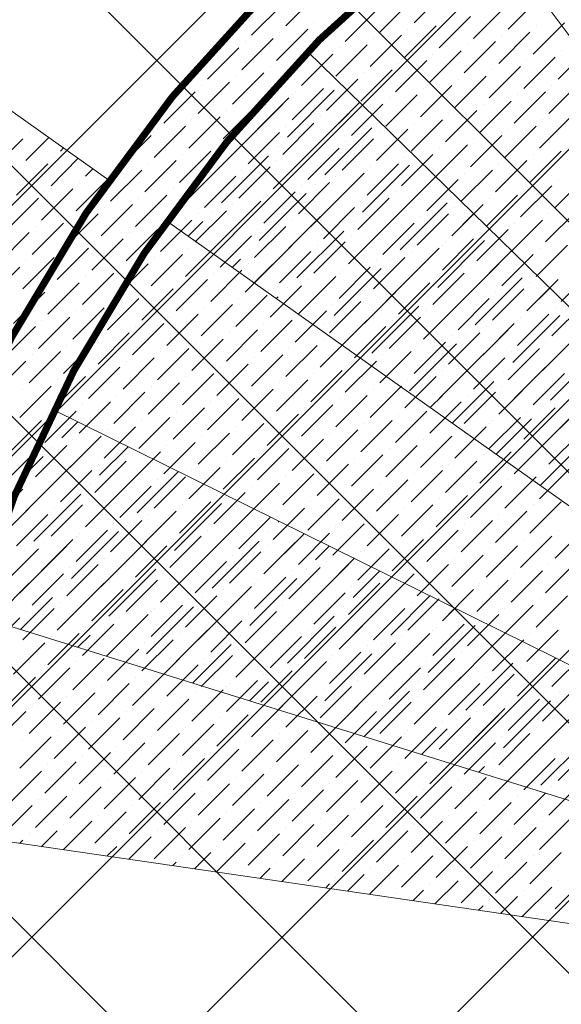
# Model space of a CAD drawing. Header units: millimetres. Extents: x 48523 to 84492, y -23473 to 14877.
# Tile 36 of 69: x 59176 to 59940, y 6976 to 8366. Entities that reach past the tile are written whole.
import ezdxf

# ---------------------------------------------------------------- set-up
doc = ezdxf.new("R2010")
doc.units = ezdxf.units.MM
doc.header["$MEASUREMENT"] = 0
doc.linetypes.add('HIDDENX2', pattern=[0.75, 0.5, -0.25])
doc.layers.get('0').update_dxf_attribs({"lineweight": 5})
for name, color, linetype, lineweight, true_color in [('M-MEP-ELLG-LIGHT', 5, 'Continuous', 15, 0x0000ff), ('RCP XREF$0$A-CEILING-01', 9, 'Continuous', 0, 0x808080), ('RCP XREF$0$A-CELING ELEMENT', 9, 'Continuous', 0, 0x808080)]:
    doc.layers.add(name, color=color, linetype=linetype, lineweight=lineweight, true_color=true_color)

# ---------------------------------------------------------------- blocks, each defined once
blk = doc.blocks.new('RCP XREF')
at = {"layer": 'RCP XREF$0$A-CEILING-01', "color": 8, "linetype": 'Continuous', "lineweight": 0, "true_color": 0x808080}
for p, q in [((11011.1, 5252.3), (2883.5, 13380)), ((11187.9, 5429.1), (3237, 13380)), ((11364.7, 5605.9), (3590.6, 13380)), ((11718.3, 5959.4), (4297.7, 13380)), ((11895, 6136.2), (4651.2, 13380)), ((4980.7, 3920), (14440.7, 13380)), ((5334.2, 3920), (14794.2, 13380)), ((5687.8, 3920), (15147.8, 13380)), ((6041.3, 3920), (14450, 12328.7)), ((6135, 3660.1), (14450, 11975.1)), ((11541.5, 5782.6), (6090.1, 11234)), ((6135, 3306.6), (11958.4, 9130))]:
    blk.add_line(p, q, dxfattribs=at)
at = {"layer": 'RCP XREF$0$A-CEILING-01', "color": 8, "lineweight": 0, "true_color": 0x808080}
for centre, radius, start, end in [((11004.6, 6932.9), 2087.3, 45.1925, 224.8075), ((11003.8, 6932.2), 1987.3, 45.2002, 224.7998)]:
    blk.add_arc(centre, radius, start, end, dxfattribs=at)
at = {"layer": 'RCP XREF$0$A-CELING ELEMENT', "color": 8, "lineweight": 0, "true_color": 0x808080}
for p, q in [((4048, 11860.3), (9301.5, 8139.7)), ((9815.7, 8525.6), (10809.7, 7191.8)), ((10772.2, 7159), (9581.8, 8320.9)), ((9382.7, 8082.2), (10740.2, 7120.8)), ((10714.4, 7078.2), (9223.3, 7815.4)), ((9107.3, 7526.9), (10695.5, 7032.1)), ((10683.8, 6983.5), (9037.8, 7223.8))]:
    blk.add_line(p, q, dxfattribs=at)
at = {"layer": 'RCP XREF$0$A-CELING ELEMENT', "color": 8, "linetype": 'Continuous', "lineweight": 0, "true_color": 0x808080, "transparency": 33554687}
for p, q in [((9551.3, 8357.1), (9595.5, 8401.3)), ((9732.5, 8361.5), (9776.7, 8405.7)), ((9865.1, 8352.7), (9909.3, 8396.9)), ((9502.7, 8343.9), (9546.9, 8388.1)), ((9683.9, 8348.3), (9728.1, 8392.5)), ((9816.5, 8339.4), (9860.7, 8383.6)), ((9456.5, 8333), (9498.3, 8374.8)), ((9635.3, 8335), (9679.5, 8379.2)), ((9767.9, 8326.2), (9812.1, 8370.4)), ((9538.1, 8308.5), (9582.3, 8352.7)), ((9586.7, 8321.8), (9630.9, 8366)), ((9591.1, 8361.5), (9591.1, 8361.5)), ((9719.3, 8312.9), (9763.5, 8357.1)), ((9723.7, 8352.7), (9723.7, 8352.7)), ((9900.5, 8317.4), (9944.6, 8361.5)), ((9904.9, 8357.1), (9904.9, 8357.1)), ((9489.4, 8295.3), (9533.6, 8339.4)), ((9542.5, 8348.3), (9542.5, 8348.3)), ((9670.6, 8299.7), (9714.8, 8343.9)), ((9675.1, 8339.4), (9675.1, 8339.4)), ((9851.8, 8304.1), (9896, 8348.3)), ((9856.3, 8343.9), (9856.3, 8343.9)), ((9440.8, 8282), (9485, 8326.2)), ((9493.9, 8335), (9493.9, 8335)), ((9622, 8286.4), (9666.2, 8330.6)), ((9626.4, 8326.2), (9626.4, 8326.2)), ((9803.2, 8290.8), (9847.4, 8335)), ((9807.6, 8330.6), (9807.6, 8330.6)), ((9935.8, 8282), (9980, 8326.2)), ((9573.4, 8273.2), (9617.6, 8317.4)), ((9577.8, 8312.9), (9577.8, 8312.9)), ((9754.6, 8277.6), (9798.8, 8321.8)), ((9759, 8317.4), (9759, 8317.4)), ((9887.2, 8268.7), (9931.4, 8312.9)), ((9940.2, 8321.8), (9940.2, 8321.8)), ((9527.9, 8263), (9569, 8304.1)), ((9529.2, 8299.7), (9529.2, 8299.7)), ((9573.4, 8273.2), (9601.7, 8301.5)), ((9706, 8264.3), (9750.2, 8308.5)), ((9710.4, 8304.1), (9710.4, 8304.1)), ((9838.6, 8255.5), (9882.8, 8299.7)), ((9891.6, 8308.5), (9891.6, 8308.5)), ((9476.2, 8246.6), (9520.4, 8290.8)), ((9480.6, 8286.4), (9480.6, 8286.4)), ((9657.4, 8251.1), (9701.6, 8295.3)), ((9661.8, 8290.8), (9661.8, 8290.8)), ((9790, 8242.2), (9834.2, 8286.4)), ((9843, 8295.3), (9843, 8295.3)), ((9427.6, 8233.4), (9471.8, 8277.6)), ((9432, 8273.2), (9432, 8273.2)), ((9608.8, 8237.8), (9653, 8282)), ((9613.2, 8277.6), (9613.2, 8277.6)), ((9741.4, 8229), (9785.5, 8273.2)), ((9794.4, 8282), (9794.4, 8282)), ((9922.6, 8233.4), (9966.7, 8277.6)), ((9927, 8273.2), (9927, 8273.2)), ((9379, 8220.1), (9423.2, 8264.3)), ((9511.5, 8211.3), (9555.7, 8255.5)), ((9524.8, 8259.9), (9527.9, 8263)), ((9553.5, 8200.2), (9619.8, 8266.5)), ((9560.2, 8224.5), (9604.4, 8268.7)), ((9560.2, 8259.9), (9560.2, 8259.9)), ((9564.6, 8264.3), (9564.6, 8264.3)), ((9692.7, 8215.7), (9736.9, 8259.9)), ((9697.2, 8255.5), (9697.2, 8255.5)), ((9745.8, 8268.7), (9745.8, 8268.7)), ((9873.9, 8220.1), (9918.1, 8264.3)), ((9878.4, 8259.9), (9878.4, 8259.9)), ((9462.9, 8198), (9507.1, 8242.2)), ((9480.6, 8180.3), (9546.9, 8246.6)), ((9516, 8251.1), (9516, 8251.1)), ((9626.4, 8220.1), (9655.4, 8249.1)), ((9644.1, 8202.4), (9688.3, 8246.6)), ((9648.5, 8242.2), (9648.5, 8242.2)), ((9825.3, 8206.9), (9869.5, 8251.1)), ((9829.7, 8246.6), (9829.7, 8246.6)), ((9414.3, 8184.8), (9458.5, 8229)), ((9467.4, 8237.8), (9467.4, 8237.8)), ((9595.5, 8189.2), (9639.7, 8233.4)), ((9599.9, 8229), (9599.9, 8229)), ((9776.7, 8193.6), (9820.9, 8237.8)), ((9781.1, 8233.4), (9781.1, 8233.4)), ((9909.3, 8184.8), (9953.5, 8229)), ((9365.7, 8171.5), (9409.9, 8215.7)), ((9418.7, 8224.5), (9418.7, 8224.5)), ((9546.9, 8175.9), (9591.1, 8220.1)), ((9551.3, 8215.7), (9551.3, 8215.7)), ((9606.6, 8147.2), (9672.9, 8213.5)), ((9728.1, 8180.3), (9772.3, 8224.5)), ((9732.5, 8220.1), (9732.5, 8220.1)), ((9860.7, 8171.5), (9904.9, 8215.7)), ((9913.7, 8224.5), (9913.7, 8224.5)), ((9184.5, 8167.1), (9217, 8199.6)), ((9188.9, 8206.9), (9188.9, 8206.9)), ((9317.1, 8158.3), (9361.3, 8202.4)), ((9370.1, 8211.3), (9370.1, 8211.3)), ((9498.3, 8162.7), (9542.5, 8206.9)), ((9502.7, 8202.4), (9502.7, 8202.4)), ((9613.2, 8206.9), (9613.2, 8206.9)), ((9679.5, 8167.1), (9723.7, 8211.3)), ((9683.9, 8206.9), (9683.9, 8206.9)), ((9812.1, 8158.3), (9856.3, 8202.4)), ((9865.1, 8211.3), (9865.1, 8211.3)), ((9135.9, 8153.8), (9180.1, 8198)), ((9449.7, 8149.4), (9493.9, 8193.6)), ((9454.1, 8189.2), (9454.1, 8189.2)), ((9533.6, 8127.3), (9599.9, 8193.6)), ((9540.3, 8187), (9540.3, 8187)), ((9630.9, 8153.8), (9675.1, 8198)), ((9635.3, 8193.6), (9635.3, 8193.6)), ((9679.5, 8167.1), (9709.1, 8196.7)), ((9763.5, 8145), (9807.6, 8189.2)), ((9816.5, 8198), (9816.5, 8198)), ((9233.1, 8180.3), (9237.7, 8184.9)), ((9401.1, 8136.2), (9445.3, 8180.3)), ((9405.5, 8175.9), (9405.5, 8175.9)), ((9460.7, 8107.4), (9527, 8173.7)), ((9582.3, 8140.6), (9626.4, 8184.8)), ((9586.7, 8180.3), (9586.7, 8180.3)), ((9714.8, 8131.7), (9759, 8175.9)), ((9767.9, 8184.8), (9767.9, 8184.8)), ((9896, 8136.2), (9940.2, 8180.3)), ((9900.5, 8175.9), (9900.5, 8175.9)), ((9171.2, 8118.5), (9215.4, 8162.7)), ((9175.7, 8158.3), (9175.7, 8158.3)), ((9219.9, 8131.7), (9258.4, 8170.3)), ((9224.3, 8171.5), (9224.3, 8171.5)), ((9352.4, 8122.9), (9396.6, 8167.1)), ((9356.9, 8162.7), (9356.9, 8162.7)), ((9467.4, 8167.1), (9467.4, 8167.1)), ((9485, 8114.1), (9529.2, 8158.3)), ((9533.6, 8127.3), (9577.8, 8171.5)), ((9538.1, 8167.1), (9538.1, 8167.1)), ((9659.6, 8094.2), (9725.9, 8160.5)), ((9666.2, 8118.5), (9710.4, 8162.7)), ((9670.6, 8158.3), (9670.6, 8158.3)), ((9719.3, 8171.5), (9719.3, 8171.5)), ((9847.4, 8122.9), (9891.6, 8167.1)), ((9851.8, 8162.7), (9851.8, 8162.7)), ((9268.5, 8145), (9279.1, 8155.6)), ((9303.8, 8109.6), (9348, 8153.8)), ((9387.8, 8087.5), (9454.1, 8153.8)), ((9436.4, 8100.8), (9480.6, 8145)), ((9489.4, 8153.8), (9489.4, 8153.8)), ((9617.6, 8105.2), (9661.8, 8149.4)), ((9622, 8145), (9622, 8145)), ((9666.2, 8153.8), (9666.2, 8153.8)), ((9732.5, 8114.1), (9762.7, 8144.3)), ((9798.8, 8109.6), (9843, 8153.8)), ((9803.2, 8149.4), (9803.2, 8149.4)), ((9931.4, 8100.8), (9975.6, 8145)), ((9255.2, 8096.4), (9299.4, 8140.6)), ((9259.6, 8136.2), (9259.6, 8136.2)), ((9387.8, 8087.5), (9432, 8131.7)), ((9440.8, 8140.6), (9440.8, 8140.6)), ((9569, 8092), (9613.2, 8136.2)), ((9573.4, 8131.7), (9573.4, 8131.7)), ((9586.7, 8074.3), (9653, 8140.6)), ((9593.3, 8133.9), (9593.3, 8133.9)), ((9750.2, 8096.4), (9794.4, 8140.6)), ((9754.6, 8136.2), (9754.6, 8136.2)), ((9882.8, 8087.5), (9927, 8131.7)), ((9935.8, 8140.6), (9935.8, 8140.6)), ((9206.6, 8083.1), (9250.8, 8127.3)), ((9211, 8122.9), (9211, 8122.9)), ((9339.2, 8074.3), (9383.4, 8118.5)), ((9392.2, 8127.3), (9392.2, 8127.3)), ((9513.8, 8054.4), (9580, 8120.7)), ((9520.4, 8078.7), (9564.6, 8122.9)), ((9524.8, 8118.5), (9524.8, 8118.5)), ((9701.6, 8083.1), (9745.8, 8127.3)), ((9706, 8122.9), (9706, 8122.9)), ((9834.2, 8074.3), (9878.4, 8118.5)), ((9887.2, 8127.3), (9887.2, 8127.3)), ((9158, 8069.9), (9202.2, 8114.1)), ((9290.6, 8061), (9334.8, 8105.2)), ((9343.6, 8114.1), (9343.6, 8114.1)), ((9471.8, 8065.4), (9516, 8109.6)), ((9476.2, 8105.2), (9476.2, 8105.2)), ((9520.4, 8114.1), (9520.4, 8114.1)), ((9653, 8069.9), (9697.2, 8114.1)), ((9657.4, 8109.6), (9657.4, 8109.6)), ((9712.6, 8041.1), (9778.9, 8107.4)), ((9785.5, 8061), (9829.7, 8105.2)), ((9838.6, 8114.1), (9838.6, 8114.1)), ((9242, 8047.8), (9286.2, 8092)), ((9295, 8100.8), (9295, 8100.8)), ((9423.2, 8052.2), (9467.4, 8096.4)), ((9427.6, 8092), (9427.6, 8092)), ((9444.7, 8038.3), (9507.1, 8100.8)), ((9447.5, 8094.2), (9447.5, 8094.2)), ((9604.4, 8056.6), (9648.5, 8100.8)), ((9608.8, 8096.4), (9608.8, 8096.4)), ((9719.3, 8100.8), (9719.3, 8100.8)), ((9736.9, 8047.8), (9781.1, 8092)), ((9785.5, 8061), (9816.4, 8091.9)), ((9790, 8100.8), (9790, 8100.8)), ((9918.1, 8052.2), (9962.3, 8096.4)), ((9922.6, 8092), (9922.6, 8092)), ((9193.3, 8034.5), (9237.5, 8078.7)), ((9197.8, 8074.3), (9197.8, 8074.3)), ((9246.4, 8087.5), (9246.4, 8087.5)), ((9374.5, 8038.9), (9418.7, 8083.1)), ((9379, 8078.7), (9379, 8078.7)), ((9413.6, 8060.3), (9434.2, 8080.9)), ((9507.1, 8030.1), (9551.3, 8074.3)), ((9555.7, 8043.3), (9599.9, 8087.5)), ((9560.2, 8083.1), (9560.2, 8083.1)), ((9639.7, 8021.2), (9706, 8087.5)), ((9646.3, 8080.9), (9646.3, 8080.9)), ((9688.3, 8034.5), (9732.5, 8078.7)), ((9692.7, 8074.3), (9692.7, 8074.3)), ((9741.4, 8087.5), (9741.4, 8087.5)), ((9869.5, 8038.9), (9913.7, 8083.1)), ((9873.9, 8078.7), (9873.9, 8078.7)), ((9144.7, 8021.2), (9188.9, 8065.4)), ((9325.9, 8025.7), (9370.1, 8069.9)), ((9330.3, 8065.4), (9330.3, 8065.4)), ((9458.5, 8016.8), (9502.7, 8061)), ((9511.5, 8069.9), (9511.5, 8069.9)), ((9566.8, 8001.4), (9633.1, 8067.7)), ((9573.4, 8061), (9573.4, 8061)), ((9639.7, 8021.2), (9683.9, 8065.4)), ((9644.1, 8061), (9644.1, 8061)), ((9820.9, 8025.7), (9865.1, 8069.9)), ((9825.3, 8065.4), (9825.3, 8065.4)), ((9277.3, 8012.4), (9321.5, 8056.6)), ((9281.7, 8052.2), (9281.7, 8052.2)), ((9409.9, 8003.6), (9454.1, 8047.8)), ((9462.9, 8056.6), (9462.9, 8056.6)), ((9506.8, 7994.4), (9560.2, 8047.8)), ((9591.1, 8008), (9635.3, 8052.2)), ((9595.5, 8047.8), (9595.5, 8047.8)), ((9765.7, 7988.1), (9832, 8054.4)), ((9772.3, 8012.4), (9816.5, 8056.6)), ((9772.3, 8047.8), (9772.3, 8047.8)), ((9776.7, 8052.2), (9776.7, 8052.2)), ((9904.9, 8003.6), (9949.1, 8047.8)), ((9228.7, 7999.2), (9272.9, 8043.3)), ((9233.1, 8038.9), (9233.1, 8038.9)), ((9361.3, 7990.3), (9405.5, 8034.5)), ((9414.3, 8043.3), (9414.3, 8043.3)), ((9500.5, 8041.1), (9500.5, 8041.1)), ((9542.5, 7994.7), (9586.7, 8038.9)), ((9546.9, 8034.5), (9546.9, 8034.5)), ((9692.7, 7968.2), (9759, 8034.5)), ((9723.7, 7999.2), (9767.9, 8043.3)), ((9728.1, 8038.9), (9728.1, 8038.9)), ((9838.6, 8008), (9870.1, 8039.5)), ((9856.3, 7990.3), (9900.5, 8034.5)), ((9909.3, 8043.3), (9909.3, 8043.3)), ((9180.1, 7985.9), (9224.3, 8030.1)), ((9184.5, 8025.7), (9184.5, 8025.7)), ((9314.5, 7978.9), (9356.9, 8021.2)), ((9365.7, 8030.1), (9365.7, 8030.1)), ((9475.7, 8016.4), (9487.2, 8027.9)), ((9493.9, 7981.5), (9538.1, 8025.7)), ((9498.3, 8021.2), (9498.3, 8021.2)), ((9675.1, 7985.9), (9719.3, 8030.1)), ((9679.5, 8025.7), (9679.5, 8025.7)), ((9699.4, 8027.9), (9699.4, 8027.9)), ((9807.6, 7977.1), (9851.8, 8021.2)), ((9860.7, 8030.1), (9860.7, 8030.1)), ((9131.5, 7972.6), (9175.7, 8016.8)), ((9264.1, 7963.8), (9308.3, 8008)), ((9317.1, 8016.8), (9317.1, 8016.8)), ((9445.3, 7968.2), (9489.4, 8012.4)), ((9449.7, 8008), (9449.7, 8008)), ((9619.8, 7948.3), (9686.1, 8014.6)), ((9626.4, 7972.6), (9670.6, 8016.8)), ((9626.4, 8008), (9626.4, 8008)), ((9630.9, 8012.4), (9630.9, 8012.4)), ((9759, 7963.8), (9803.2, 8008)), ((9812.1, 8016.8), (9812.1, 8016.8)), ((9940.2, 7968.2), (9984.4, 8012.4)), ((9215.4, 7950.5), (9259.6, 7994.7)), ((9268.5, 8003.6), (9268.5, 8003.6)), ((9396.6, 7955), (9440.8, 7999.2)), ((9401.1, 7994.7), (9401.1, 7994.7)), ((9568.9, 7950.4), (9613.2, 7994.7)), ((9577.8, 7959.4), (9622, 8003.6)), ((9582.3, 7999.2), (9582.3, 7999.2)), ((9710.4, 7950.5), (9754.6, 7994.7)), ((9763.5, 8003.6), (9763.5, 8003.6)), ((9818.7, 7935.1), (9885, 8001.4)), ((9825.3, 7994.7), (9825.3, 7994.7)), ((9891.6, 7955), (9935.8, 7999.2)), ((9896, 7994.7), (9896, 7994.7)), ((9184.7, 7955.2), (9211, 7981.5)), ((9219.9, 7990.3), (9219.9, 7990.3)), ((9312.7, 7977.1), (9314.5, 7978.9)), ((9348, 7941.7), (9392.2, 7985.9)), ((9352.4, 7981.5), (9352.4, 7981.5)), ((9480.6, 7932.9), (9524.8, 7977.1)), ((9529.2, 7946.1), (9573.4, 7990.3)), ((9533.6, 7985.9), (9533.6, 7985.9)), ((9553.5, 7988.1), (9553.5, 7988.1)), ((9661.8, 7937.3), (9706, 7981.5)), ((9666.2, 7977.1), (9666.2, 7977.1)), ((9714.8, 7990.3), (9714.8, 7990.3)), ((9745.8, 7915.2), (9812.1, 7981.5)), ((9843, 7941.7), (9887.2, 7985.9)), ((9847.4, 7981.5), (9847.4, 7981.5)), ((9891.6, 7955), (9923.8, 7987.1)), ((9299.4, 7928.4), (9343.6, 7972.6)), ((9303.8, 7968.2), (9303.8, 7968.2)), ((9432, 7919.6), (9476.2, 7963.8)), ((9485, 7972.6), (9485, 7972.6)), ((9537.8, 7972.4), (9540.3, 7974.8)), ((9613.2, 7924), (9657.4, 7968.2)), ((9617.6, 7963.8), (9617.6, 7963.8)), ((9752.4, 7974.8), (9752.4, 7974.8)), ((9794.4, 7928.4), (9838.6, 7972.6)), ((9798.8, 7968.2), (9798.8, 7968.2)), ((9927, 7919.6), (9971.2, 7963.8)), ((9166.8, 7937.3), (9184.7, 7955.2)), ((9250.8, 7915.2), (9295, 7959.4)), ((9255.2, 7955), (9255.2, 7955)), ((9383.4, 7906.3), (9427.6, 7950.5)), ((9436.4, 7959.4), (9436.4, 7959.4)), ((9564.6, 7910.8), (9608.8, 7955)), ((9569, 7950.5), (9569, 7950.5)), ((9672.9, 7895.3), (9739.1, 7961.6)), ((9679.5, 7955), (9679.5, 7955)), ((9745.8, 7915.2), (9790, 7959.4)), ((9750.2, 7955), (9750.2, 7955)), ((9878.4, 7906.3), (9922.6, 7950.5)), ((9931.4, 7959.4), (9931.4, 7959.4)), ((9202.2, 7901.9), (9246.4, 7946.1)), ((9206.6, 7941.7), (9206.6, 7941.7)), ((9334.8, 7893.1), (9379, 7937.3)), ((9387.8, 7946.1), (9387.8, 7946.1)), ((9516, 7897.5), (9560.2, 7941.7)), ((9520.4, 7937.3), (9520.4, 7937.3)), ((9630.9, 7906.4), (9666.2, 7941.7)), ((9697.2, 7901.9), (9741.4, 7946.1)), ((9701.6, 7941.7), (9701.6, 7941.7)), ((9829.7, 7893.1), (9873.9, 7937.3)), ((9871.7, 7882), (9938, 7948.3)), ((9878.4, 7941.7), (9878.4, 7941.7)), ((9882.8, 7946.1), (9882.8, 7946.1)), ((9153.6, 7888.7), (9197.8, 7932.9)), ((9286.2, 7879.8), (9330.3, 7924)), ((9339.2, 7932.9), (9339.2, 7932.9)), ((9467.4, 7884.2), (9511.5, 7928.4)), ((9471.8, 7924), (9471.8, 7924)), ((9606.6, 7935.1), (9606.6, 7935.1)), ((9648.5, 7888.7), (9692.7, 7932.9)), ((9653, 7928.4), (9653, 7928.4)), ((9781.1, 7879.8), (9825.3, 7924)), ((9798.8, 7862.2), (9865.1, 7928.4)), ((9805.4, 7921.8), (9805.4, 7921.8)), ((9834.2, 7932.9), (9834.2, 7932.9)), ((9264.5, 7893.5), (9281.7, 7910.8)), ((9290.6, 7919.6), (9290.6, 7919.6)), ((9418.7, 7871), (9462.9, 7915.2)), ((9423.2, 7910.8), (9423.2, 7910.8)), ((9599.9, 7875.4), (9644.1, 7919.6)), ((9604.4, 7915.2), (9604.4, 7915.2)), ((9725.9, 7842.3), (9792.2, 7908.6)), ((9732.5, 7866.6), (9776.7, 7910.8)), ((9785.5, 7919.6), (9785.5, 7919.6)), ((9913.7, 7871), (9957.9, 7915.2)), ((9918.1, 7910.8), (9918.1, 7910.8)), ((9188.9, 7853.3), (9233.1, 7897.5)), ((9242, 7906.3), (9242, 7906.3)), ((9370.1, 7857.7), (9414.3, 7901.9)), ((9374.5, 7897.5), (9374.5, 7897.5)), ((9551.3, 7862.2), (9595.5, 7906.3)), ((9555.7, 7901.9), (9555.7, 7901.9)), ((9683.9, 7853.3), (9728.1, 7897.5)), ((9732.5, 7901.9), (9732.5, 7901.9)), ((9736.9, 7906.3), (9736.9, 7906.3)), ((9865.1, 7857.7), (9909.3, 7901.9)), ((9869.5, 7897.5), (9869.5, 7897.5)), ((9924.8, 7829), (9991.1, 7895.3)), ((9140.3, 7840.1), (9184.5, 7884.2)), ((9193.3, 7893.1), (9193.3, 7893.1)), ((9237.5, 7866.6), (9264.5, 7893.5)), ((9321.5, 7844.5), (9365.7, 7888.7)), ((9325.9, 7884.2), (9325.9, 7884.2)), ((9454.1, 7835.6), (9498.3, 7879.8)), ((9502.7, 7848.9), (9546.9, 7893.1)), ((9507.1, 7888.7), (9507.1, 7888.7)), ((9635.3, 7840.1), (9679.5, 7884.2)), ((9639.7, 7879.8), (9639.7, 7879.8)), ((9688.3, 7893.1), (9688.3, 7893.1)), ((9693, 7862.4), (9719.3, 7888.7)), ((9816.5, 7844.5), (9860.7, 7888.7)), ((9820.9, 7884.2), (9820.9, 7884.2)), ((9931.4, 7888.7), (9931.4, 7888.7)), ((9272.9, 7831.2), (9317.1, 7875.4)), ((9277.3, 7871), (9277.3, 7871)), ((9405.5, 7822.4), (9449.7, 7866.6)), ((9458.5, 7875.4), (9458.5, 7875.4)), ((9586.7, 7826.8), (9630.9, 7871)), ((9591.1, 7866.6), (9591.1, 7866.6)), ((9767.9, 7831.2), (9812.1, 7875.4)), ((9772.3, 7871), (9772.3, 7871)), ((9851.8, 7809.1), (9918.1, 7875.4)), ((9858.5, 7868.8), (9858.5, 7868.8)), ((9900.5, 7822.4), (9944.6, 7866.6)), ((9225.4, 7819), (9268.5, 7862.2)), ((9228.7, 7857.7), (9228.7, 7857.7)), ((9356.9, 7809.1), (9401.1, 7853.3)), ((9409.9, 7862.2), (9409.9, 7862.2)), ((9538.1, 7813.5), (9582.3, 7857.7)), ((9542.5, 7853.3), (9542.5, 7853.3)), ((9719.3, 7818), (9763.5, 7862.2)), ((9723.7, 7857.7), (9723.7, 7857.7)), ((9786.2, 7796.5), (9845.2, 7855.5)), ((9851.8, 7809.1), (9896, 7853.3)), ((9904.9, 7862.2), (9904.9, 7862.2)), ((9175.7, 7804.7), (9219.9, 7848.9)), ((9180.1, 7844.5), (9180.1, 7844.5)), ((9308.3, 7795.9), (9352.4, 7840.1)), ((9361.3, 7848.9), (9361.3, 7848.9)), ((9489.4, 7800.3), (9533.6, 7844.5)), ((9493.9, 7840.1), (9493.9, 7840.1)), ((9670.6, 7804.7), (9714.8, 7848.9)), ((9675.1, 7844.5), (9675.1, 7844.5)), ((9785.5, 7848.9), (9785.5, 7848.9)), ((9803.2, 7795.9), (9847.4, 7840.1)), ((9856.3, 7848.9), (9856.3, 7848.9)), ((9259.6, 7782.6), (9303.8, 7826.8)), ((9312.7, 7835.6), (9312.7, 7835.6)), ((9440.8, 7787), (9485, 7831.2)), ((9445.3, 7826.8), (9445.3, 7826.8)), ((9622, 7791.4), (9666.2, 7835.6)), ((9626.4, 7831.2), (9626.4, 7831.2)), ((9754.6, 7782.6), (9798.8, 7826.8)), ((9755.1, 7818.5), (9772.3, 7835.6)), ((9807.6, 7835.6), (9807.6, 7835.6)), ((9935.8, 7787), (9980, 7831.2)), ((9211, 7769.3), (9255.2, 7813.5)), ((9224.3, 7818), (9225.4, 7819)), ((9264.1, 7822.4), (9264.1, 7822.4)), ((9392.2, 7773.8), (9436.4, 7818)), ((9396.6, 7813.5), (9396.6, 7813.5)), ((9573.4, 7778.2), (9617.6, 7822.4)), ((9577.8, 7818), (9577.8, 7818)), ((9706, 7769.3), (9750.2, 7813.5)), ((9759, 7822.4), (9759, 7822.4)), ((9887.2, 7773.8), (9931.4, 7818)), ((9891.6, 7813.5), (9891.6, 7813.5)), ((9904.9, 7756.1), (9971.2, 7822.4)), ((9911.5, 7815.7), (9911.5, 7815.7)), ((9162.4, 7756.1), (9206.6, 7800.3)), ((9215.4, 7809.1), (9215.4, 7809.1)), ((9235.3, 7776), (9257.7, 7798.4)), ((9343.6, 7760.5), (9387.8, 7804.7)), ((9348, 7800.3), (9348, 7800.3)), ((9524.8, 7764.9), (9569, 7809.1)), ((9529.2, 7804.7), (9529.2, 7804.7)), ((9657.4, 7756.1), (9701.6, 7800.3)), ((9710.4, 7809.1), (9710.4, 7809.1)), ((9838.6, 7760.5), (9882.8, 7804.7)), ((9843, 7800.3), (9843, 7800.3)), ((9848.3, 7752.5), (9898.2, 7802.5)), ((9295, 7747.2), (9339.2, 7791.4)), ((9299.4, 7787), (9299.4, 7787)), ((9427.6, 7738.4), (9471.8, 7782.6)), ((9476.2, 7751.7), (9520.4, 7795.9)), ((9480.6, 7791.4), (9480.6, 7791.4)), ((9608.8, 7742.8), (9653, 7787)), ((9613.2, 7782.6), (9613.2, 7782.6)), ((9661.8, 7795.9), (9661.8, 7795.9)), ((9790, 7747.2), (9834.2, 7791.4)), ((9794.4, 7787), (9794.4, 7787)), ((9817.2, 7774.5), (9825.3, 7782.6)), ((9838.6, 7795.9), (9838.6, 7795.9)), ((9922.6, 7738.4), (9966.7, 7782.6)), ((9215.4, 7703.1), (9281.7, 7769.3)), ((9246.4, 7734), (9290.6, 7778.2)), ((9250.8, 7773.8), (9250.8, 7773.8)), ((9379, 7725.1), (9423.2, 7769.3)), ((9432, 7778.2), (9432, 7778.2)), ((9560.2, 7729.6), (9604.4, 7773.8)), ((9564.6, 7769.3), (9564.6, 7769.3)), ((9741.4, 7734), (9785.5, 7778.2)), ((9745.8, 7773.8), (9745.8, 7773.8)), ((9873.9, 7725.1), (9918.1, 7769.3)), ((9927, 7778.2), (9927, 7778.2)), ((9197.8, 7720.7), (9242, 7764.9)), ((9202.2, 7760.5), (9202.2, 7760.5)), ((9222.1, 7762.7), (9222.1, 7762.7)), ((9288.4, 7722.9), (9328.7, 7763.3)), ((9330.3, 7711.9), (9374.5, 7756.1)), ((9383.4, 7764.9), (9383.4, 7764.9)), ((9511.5, 7716.3), (9555.7, 7760.5)), ((9516, 7756.1), (9516, 7756.1)), ((9692.7, 7720.7), (9736.9, 7764.9)), ((9697.2, 7760.5), (9697.2, 7760.5)), ((9825.3, 7711.9), (9869.5, 7756.1)), ((9878.4, 7764.9), (9878.4, 7764.9)), ((9149.2, 7707.5), (9193.3, 7751.6)), ((9179.3, 7720), (9208.8, 7749.5)), ((9193.3, 7751.6), (9193.3, 7751.7)), ((9281.7, 7698.6), (9325.9, 7742.8)), ((9334.8, 7751.7), (9334.8, 7751.7)), ((9361.3, 7742.8), (9364.2, 7745.7)), ((9462.9, 7703.1), (9507.1, 7747.2)), ((9467.4, 7742.8), (9467.4, 7742.8)), ((9644.1, 7707.5), (9688.3, 7751.7)), ((9648.5, 7747.2), (9648.5, 7747.2)), ((9776.7, 7698.6), (9820.9, 7742.8)), ((9829.7, 7751.7), (9829.7, 7751.7)), ((9891.6, 7742.8), (9891.6, 7742.8)), ((9910.4, 7708.5), (9951.3, 7749.5)), ((9233.1, 7685.4), (9277.3, 7729.6)), ((9286.2, 7738.4), (9286.2, 7738.4)), ((9341.4, 7669.9), (9399.7, 7728.2)), ((9348, 7729.6), (9348, 7729.6)), ((9414.3, 7689.8), (9458.5, 7734)), ((9418.7, 7729.6), (9418.7, 7729.6)), ((9595.5, 7694.2), (9639.7, 7738.4)), ((9599.9, 7734), (9599.9, 7734)), ((9728.1, 7685.4), (9772.3, 7729.6)), ((9781.1, 7738.4), (9781.1, 7738.4)), ((9909.3, 7689.8), (9953.5, 7734)), ((9913.7, 7729.6), (9913.7, 7729.6)), ((9184.5, 7672.1), (9228.7, 7716.3)), ((9237.5, 7725.1), (9237.5, 7725.1)), ((9268.5, 7650), (9334.8, 7716.3)), ((9365.7, 7676.5), (9409.9, 7720.7)), ((9370.1, 7716.3), (9370.1, 7716.3)), ((9546.9, 7681), (9591.1, 7725.1)), ((9551.3, 7720.7), (9551.3, 7720.7)), ((9679.5, 7672.1), (9723.7, 7716.3)), ((9732.5, 7725.1), (9732.5, 7725.1)), ((9860.7, 7676.5), (9904.9, 7720.7)), ((9865.1, 7716.3), (9865.1, 7716.3)), ((9166.4, 7689.4), (9180.1, 7703.1)), ((9188.9, 7711.9), (9188.9, 7711.9)), ((9275.1, 7709.7), (9275.1, 7709.7)), ((9317.1, 7663.3), (9361.3, 7707.5)), ((9321.5, 7703.1), (9321.5, 7703.1)), ((9414.3, 7689.8), (9435.2, 7710.6)), ((9498.3, 7667.7), (9542.5, 7711.9)), ((9502.7, 7707.5), (9502.7, 7707.5)), ((9630.9, 7658.9), (9675.1, 7703.1)), ((9683.9, 7711.9), (9683.9, 7711.9)), ((9812.1, 7663.3), (9856.3, 7707.5)), ((9816.5, 7703.1), (9816.5, 7703.1)), ((9195.6, 7630.1), (9261.8, 7696.4)), ((9202.2, 7689.8), (9202.2, 7689.8)), ((9268.5, 7650), (9312.7, 7694.2)), ((9272.9, 7689.8), (9272.9, 7689.8)), ((9401.1, 7641.2), (9445.3, 7685.4)), ((9449.7, 7654.4), (9493.9, 7698.6)), ((9454.1, 7694.2), (9454.1, 7694.2)), ((9582.3, 7645.6), (9626.4, 7689.8)), ((9586.7, 7685.4), (9586.7, 7685.4)), ((9635.3, 7698.6), (9635.3, 7698.6)), ((9763.5, 7650), (9807.6, 7694.2)), ((9767.9, 7689.8), (9767.9, 7689.8)), ((9896, 7641.2), (9940.2, 7685.4)), ((9143.4, 7631.1), (9188.9, 7676.5)), ((9219.9, 7636.8), (9264.1, 7681)), ((9224.3, 7676.5), (9224.3, 7676.5)), ((9352.4, 7627.9), (9396.6, 7672.1)), ((9394.4, 7616.9), (9460.7, 7683.2)), ((9401.1, 7676.5), (9401.1, 7676.5)), ((9405.5, 7681), (9405.5, 7681)), ((9467.4, 7636.8), (9506.1, 7675.5)), ((9533.6, 7632.3), (9577.8, 7676.5)), ((9538.1, 7672.1), (9538.1, 7672.1)), ((9714.8, 7636.8), (9759, 7681)), ((9719.3, 7676.5), (9719.3, 7676.5)), ((9847.4, 7627.9), (9891.6, 7672.1)), ((9900.5, 7681), (9900.5, 7681)), ((9171.2, 7623.5), (9215.4, 7667.7)), ((9175.7, 7663.3), (9175.7, 7663.3)), ((9303.8, 7614.7), (9348, 7658.9)), ((9321.5, 7597), (9387.8, 7663.3)), ((9356.9, 7667.7), (9356.9, 7667.7)), ((9485, 7619.1), (9529.2, 7663.3)), ((9489.4, 7658.9), (9489.4, 7658.9)), ((9540.3, 7656.6), (9541.6, 7658)), ((9666.2, 7623.5), (9710.4, 7667.7)), ((9670.6, 7663.3), (9670.6, 7663.3)), ((9798.8, 7614.7), (9843, 7658.9)), ((9851.8, 7667.7), (9851.8, 7667.7)), ((9255.2, 7601.4), (9299.4, 7645.6)), ((9308.3, 7654.4), (9308.3, 7654.4)), ((9328.1, 7656.6), (9328.1, 7656.6)), ((9436.4, 7605.8), (9480.6, 7650)), ((9440.8, 7645.6), (9440.8, 7645.6)), ((9617.6, 7610.2), (9661.8, 7654.4)), ((9622, 7650), (9622, 7650)), ((9750.2, 7601.4), (9794.4, 7645.6)), ((9803.2, 7654.4), (9803.2, 7654.4)), ((9931.4, 7605.8), (9975.6, 7650)), ((9935.8, 7645.6), (9935.8, 7645.6)), ((9206.6, 7588.1), (9250.8, 7632.3)), ((9248.6, 7577.1), (9314.9, 7643.4)), ((9255.2, 7636.8), (9255.2, 7636.8)), ((9259.6, 7641.2), (9259.6, 7641.2)), ((9387.8, 7592.6), (9432, 7636.8)), ((9392.2, 7632.3), (9392.2, 7632.3)), ((9447.5, 7563.8), (9513.8, 7630.1)), ((9520.4, 7583.7), (9577.1, 7640.5)), ((9527, 7643.4), (9527, 7643.4)), ((9569, 7597), (9613.2, 7641.2)), ((9573.4, 7636.8), (9573.4, 7636.8)), ((9701.6, 7588.1), (9745.8, 7632.3)), ((9754.6, 7641.2), (9754.6, 7641.2)), ((9882.8, 7592.6), (9927, 7636.8)), ((9887.2, 7632.3), (9887.2, 7632.3)), ((9158, 7574.9), (9202.2, 7619.1)), ((9175.7, 7557.2), (9242, 7623.5)), ((9182.3, 7616.9), (9182.3, 7616.9)), ((9211, 7627.9), (9211, 7627.9)), ((9339.2, 7579.3), (9383.4, 7623.5)), ((9343.6, 7619.1), (9343.6, 7619.1)), ((9454.1, 7623.5), (9454.1, 7623.5)), ((9520.4, 7583.7), (9564.6, 7627.9)), ((9524.8, 7623.5), (9524.8, 7623.5)), ((9593.3, 7603.6), (9612.6, 7622.9)), ((9653, 7574.9), (9697.2, 7619.1)), ((9706, 7627.9), (9706, 7627.9)), ((9834.2, 7579.3), (9878.4, 7623.5)), ((9838.6, 7619.1), (9838.6, 7619.1)), ((9290.6, 7566), (9334.8, 7610.2)), ((9295, 7605.8), (9295, 7605.8)), ((9374.5, 7544), (9440.8, 7610.2)), ((9381.2, 7603.6), (9381.2, 7603.6)), ((9471.8, 7570.5), (9516, 7614.7)), ((9476.2, 7610.2), (9476.2, 7610.2)), ((9604.4, 7561.6), (9648.5, 7605.8)), ((9657.4, 7614.7), (9657.4, 7614.7)), ((9785.5, 7566), (9829.7, 7610.2)), ((9790, 7605.8), (9790, 7605.8)), ((9242, 7552.8), (9286.2, 7597)), ((9246.4, 7592.6), (9246.4, 7592.6)), ((9301.6, 7524.1), (9367.9, 7590.4)), ((9374.5, 7544), (9418.7, 7588.1)), ((9423.2, 7557.2), (9467.4, 7601.4)), ((9427.6, 7597), (9427.6, 7597)), ((9555.7, 7548.4), (9599.9, 7592.6)), ((9560.2, 7588.1), (9560.2, 7588.1)), ((9573.4, 7530.7), (9639.7, 7597)), ((9580, 7590.4), (9580, 7590.4)), ((9608.8, 7601.4), (9608.8, 7601.4)), ((9736.9, 7552.8), (9781.1, 7597)), ((9741.4, 7592.6), (9741.4, 7592.6)), ((9869.5, 7544), (9913.7, 7588.1)), ((9918.1, 7557.2), (9962.3, 7601.4)), ((9922.6, 7597), (9922.6, 7597)), ((9193.3, 7539.5), (9237.5, 7583.7)), ((9197.8, 7579.3), (9197.8, 7579.3)), ((9308.3, 7583.7), (9308.3, 7583.7)), ((9325.9, 7530.7), (9370.1, 7574.9)), ((9379, 7583.7), (9379, 7583.7)), ((9500.5, 7510.8), (9566.8, 7577.1)), ((9507.1, 7535.1), (9551.3, 7579.3)), ((9511.5, 7574.9), (9511.5, 7574.9)), ((9646.3, 7550.6), (9683.6, 7587.8)), ((9688.3, 7539.5), (9732.5, 7583.7)), ((9692.7, 7579.3), (9692.7, 7579.3)), ((9820.9, 7530.7), (9865.1, 7574.9)), ((9873.9, 7583.7), (9873.9, 7583.7)), ((9144.7, 7526.3), (9188.9, 7570.5)), ((9228.7, 7504.2), (9295, 7570.5)), ((9235.3, 7563.8), (9235.3, 7563.8)), ((9277.3, 7517.4), (9321.5, 7561.6)), ((9330.3, 7570.5), (9330.3, 7570.5)), ((9458.5, 7521.9), (9502.7, 7566)), ((9462.9, 7561.6), (9462.9, 7561.6)), ((9507.1, 7570.5), (9507.1, 7570.5)), ((9639.7, 7526.3), (9683.9, 7570.5)), ((9644.1, 7566), (9644.1, 7566)), ((9772.3, 7517.4), (9816.5, 7561.6)), ((9825.3, 7570.5), (9825.3, 7570.5)), ((9176.8, 7505.3), (9222.1, 7550.6)), ((9228.7, 7504.2), (9272.9, 7548.4)), ((9281.7, 7557.2), (9281.7, 7557.2)), ((9409.9, 7508.6), (9454.1, 7552.8)), ((9414.3, 7548.4), (9414.3, 7548.4)), ((9427.6, 7490.9), (9493.9, 7557.2)), ((9434.2, 7550.6), (9434.2, 7550.6)), ((9591.1, 7513), (9635.3, 7557.2)), ((9595.5, 7552.8), (9595.5, 7552.8)), ((9699.4, 7497.5), (9754.6, 7552.7)), ((9706, 7557.2), (9706, 7557.2)), ((9723.7, 7504.2), (9767.9, 7548.4)), ((9776.7, 7557.2), (9776.7, 7557.2)), ((9904.9, 7508.6), (9949.1, 7552.8)), ((9909.3, 7548.4), (9909.3, 7548.4)), ((9180.1, 7490.9), (9224.3, 7535.1)), ((9233.1, 7544), (9233.1, 7544)), ((9354.7, 7471), (9420.9, 7537.3)), ((9361.3, 7495.3), (9405.5, 7539.5)), ((9365.7, 7535.1), (9365.7, 7535.1)), ((9542.5, 7499.8), (9586.7, 7544)), ((9546.9, 7539.5), (9546.9, 7539.5)), ((9626.4, 7477.7), (9692.7, 7544)), ((9633.1, 7537.3), (9633.1, 7537.3)), ((9675.1, 7490.9), (9719.3, 7535.1)), ((9728.1, 7544), (9728.1, 7544)), ((9772.3, 7517.4), (9790, 7535.2)), ((9856.3, 7495.3), (9900.5, 7539.5)), ((9860.7, 7535.1), (9860.7, 7535.1)), ((9131.5, 7477.7), (9175.7, 7521.9)), ((9184.5, 7530.7), (9184.5, 7530.7)), ((9312.7, 7482.1), (9356.9, 7526.3)), ((9317.1, 7521.9), (9317.1, 7521.9)), ((9361.3, 7530.7), (9361.3, 7530.7)), ((9493.9, 7486.5), (9538.1, 7530.7)), ((9498.3, 7526.3), (9498.3, 7526.3)), ((9553.5, 7457.8), (9619.8, 7524.1)), ((9626.4, 7477.7), (9670.6, 7521.9)), ((9679.5, 7530.7), (9679.5, 7530.7)), ((9807.6, 7482.1), (9851.8, 7526.3)), ((9812.1, 7521.9), (9812.1, 7521.9)), ((9264.1, 7468.8), (9308.3, 7513)), ((9268.5, 7508.6), (9268.5, 7508.6)), ((9288.4, 7510.8), (9288.4, 7510.8)), ((9298.1, 7467.5), (9348, 7517.4)), ((9445.3, 7473.2), (9489.4, 7517.4)), ((9449.7, 7513), (9449.7, 7513)), ((9560.2, 7517.4), (9560.2, 7517.4)), ((9577.8, 7464.4), (9622, 7508.6)), ((9630.9, 7517.4), (9630.9, 7517.4)), ((9752.4, 7444.5), (9818.7, 7510.8)), ((9759, 7468.8), (9803.2, 7513)), ((9763.5, 7508.6), (9763.5, 7508.6)), ((9215.4, 7455.6), (9259.6, 7499.8)), ((9219.9, 7495.3), (9219.9, 7495.3)), ((9257.6, 7480.1), (9275.1, 7497.5)), ((9348, 7446.7), (9392.2, 7490.9)), ((9396.6, 7460), (9440.8, 7504.2)), ((9401.1, 7499.8), (9401.1, 7499.8)), ((9480.6, 7437.9), (9546.9, 7504.2)), ((9487.2, 7497.5), (9487.2, 7497.5)), ((9529.2, 7451.1), (9573.4, 7495.3)), ((9533.6, 7490.9), (9533.6, 7490.9)), ((9582.3, 7504.2), (9582.3, 7504.2)), ((9679.5, 7424.6), (9745.8, 7490.9)), ((9710.4, 7455.6), (9754.6, 7499.8)), ((9714.8, 7495.3), (9714.8, 7495.3)), ((9759, 7504.2), (9759, 7504.2)), ((9825.3, 7464.4), (9861, 7500.1)), ((9843, 7446.7), (9887.2, 7490.9)), ((9891.6, 7460), (9935.8, 7504.2)), ((9896, 7499.8), (9896, 7499.8)), ((9166.8, 7442.3), (9211, 7486.5)), ((9299.4, 7433.5), (9343.6, 7477.7)), ((9352.4, 7486.5), (9352.4, 7486.5)), ((9414.3, 7477.7), (9414.3, 7477.7)), ((9419.4, 7429.7), (9474, 7484.3)), ((9480.6, 7437.9), (9524.8, 7482.1)), ((9485, 7477.7), (9485, 7477.7)), ((9661.8, 7442.3), (9706, 7486.5)), ((9666.2, 7482.1), (9666.2, 7482.1)), ((9686.1, 7484.3), (9686.1, 7484.3)), ((9794.4, 7433.5), (9838.6, 7477.7)), ((9847.4, 7486.5), (9847.4, 7486.5)), ((9250.8, 7420.2), (9295, 7464.4)), ((9303.8, 7473.2), (9303.8, 7473.2)), ((9378.9, 7442.3), (9401.1, 7464.4)), ((9432, 7424.6), (9476.2, 7468.8)), ((9436.4, 7464.4), (9436.4, 7464.4)), ((9606.6, 7404.7), (9672.9, 7471)), ((9613.2, 7429), (9657.4, 7473.2)), ((9613.2, 7464.4), (9613.2, 7464.4)), ((9617.6, 7468.8), (9617.6, 7468.8)), ((9745.8, 7420.2), (9790, 7464.4)), ((9798.8, 7473.2), (9798.8, 7473.2)), ((9878.4, 7411.4), (9932, 7465)), ((9885, 7471), (9885, 7471)), ((9927, 7424.6), (9971.2, 7468.8)), ((9931.4, 7464.4), (9931.4, 7464.4)), ((9202.2, 7407), (9246.4, 7451.1)), ((9255.2, 7460), (9255.2, 7460)), ((9341.4, 7457.8), (9341.4, 7457.8)), ((9383.4, 7411.4), (9427.6, 7455.6)), ((9387.8, 7451.1), (9387.8, 7451.1)), ((9540.7, 7391.9), (9599.9, 7451.1)), ((9564.6, 7415.8), (9608.8, 7460)), ((9569, 7455.6), (9569, 7455.6)), ((9697.2, 7407), (9741.4, 7451.1)), ((9750.2, 7460), (9750.2, 7460)), ((9805.4, 7391.5), (9871.7, 7457.8)), ((9812.1, 7451.1), (9812.1, 7451.1)), ((9878.4, 7411.4), (9922.6, 7455.6)), ((9882.8, 7451.1), (9882.8, 7451.1)), ((9153.6, 7393.7), (9197.8, 7437.9)), ((9206.6, 7446.7), (9206.6, 7446.7)), ((9334.8, 7398.1), (9379, 7442.3)), ((9339.2, 7437.9), (9339.2, 7437.9)), ((9516, 7402.5), (9560.2, 7446.7)), ((9520.4, 7442.3), (9520.4, 7442.3)), ((9540.3, 7444.5), (9540.3, 7444.5)), ((9648.5, 7393.7), (9692.7, 7437.9)), ((9701.6, 7446.7), (9701.6, 7446.7)), ((9732.5, 7371.6), (9798.8, 7437.9)), ((9829.7, 7398.1), (9873.9, 7442.3)), ((9834.2, 7437.9), (9834.2, 7437.9)), ((9286.2, 7384.9), (9330.3, 7429)), ((9290.6, 7424.6), (9290.6, 7424.6)), ((9467.4, 7389.3), (9511.5, 7433.5)), ((9467.4, 7424.6), (9467.4, 7424.6)), ((9471.8, 7429), (9471.8, 7429)), ((9500.2, 7404.5), (9527, 7431.3)), ((9599.9, 7380.4), (9644.1, 7424.6)), ((9653, 7433.5), (9653, 7433.5)), ((9739.1, 7431.3), (9739.1, 7431.3)), ((9781.1, 7384.9), (9825.3, 7429)), ((9785.5, 7424.6), (9785.5, 7424.6)), ((9931.4, 7358.3), (9997.7, 7424.6)), ((9237.5, 7371.6), (9281.7, 7415.8)), ((9242, 7411.4), (9242, 7411.4)), ((9418.7, 7376), (9462.9, 7420.2)), ((9423.2, 7415.8), (9423.2, 7415.8)), ((9551.3, 7367.2), (9595.5, 7411.4)), ((9604.4, 7420.2), (9604.4, 7420.2)), ((9662, 7354.1), (9725.9, 7418)), ((9666.2, 7411.4), (9666.2, 7411.4)), ((9732.5, 7371.6), (9776.7, 7415.8)), ((9736.9, 7411.4), (9736.9, 7411.4)), ((9913.7, 7376), (9957.9, 7420.2)), ((9918.1, 7415.8), (9918.1, 7415.8)), ((9938, 7418), (9938, 7418)), ((9188.9, 7358.3), (9233.1, 7402.5)), ((9193.3, 7398.1), (9193.3, 7398.1)), ((9321.5, 7349.5), (9365.7, 7393.7)), ((9370.1, 7362.8), (9414.3, 7407)), ((9374.5, 7402.5), (9374.5, 7402.5)), ((9502.7, 7353.9), (9546.9, 7398.1)), ((9507.1, 7393.7), (9507.1, 7393.7)), ((9555.7, 7407), (9555.7, 7407)), ((9621.5, 7366.7), (9653, 7398.1)), ((9683.9, 7358.3), (9728.1, 7402.5)), ((9688.3, 7398.1), (9688.3, 7398.1)), ((9816.5, 7349.5), (9860.7, 7393.7)), ((9858.5, 7338.4), (9924.8, 7404.7)), ((9865.1, 7362.8), (9909.3, 7407)), ((9865.1, 7398.1), (9865.1, 7398.1)), ((9869.5, 7402.5), (9869.5, 7402.5)), ((9140.3, 7345.1), (9184.5, 7389.3)), ((9272.9, 7336.2), (9317.1, 7380.4)), ((9325.9, 7389.3), (9325.9, 7389.3)), ((9454.1, 7340.7), (9498.3, 7384.9)), ((9458.5, 7380.4), (9458.5, 7380.4)), ((9593.3, 7391.5), (9593.3, 7391.5)), ((9635.3, 7345.1), (9679.5, 7389.3)), ((9639.7, 7384.9), (9639.7, 7384.9)), ((9767.9, 7336.2), (9812.1, 7380.4)), ((9785.5, 7318.6), (9851.8, 7384.9)), ((9820.9, 7389.3), (9820.9, 7389.3)), ((9224.3, 7323), (9268.5, 7367.2)), ((9277.3, 7376), (9277.3, 7376)), ((9405.5, 7327.4), (9449.7, 7371.6)), ((9409.9, 7367.2), (9409.9, 7367.2)), ((9586.7, 7331.8), (9630.9, 7376)), ((9591.1, 7371.6), (9591.1, 7371.6)), ((9719.3, 7323), (9763.5, 7367.2)), ((9772.3, 7376), (9772.3, 7376)), ((9792.2, 7378.2), (9792.2, 7378.2)), ((9900.5, 7327.4), (9944.6, 7371.6)), ((9904.9, 7367.2), (9904.9, 7367.2)), ((9175.7, 7309.7), (9219.9, 7353.9)), ((9228.7, 7362.8), (9228.7, 7362.8)), ((9356.9, 7314.1), (9401.1, 7358.3)), ((9361.3, 7353.9), (9361.3, 7353.9)), ((9538.1, 7318.6), (9582.3, 7362.8)), ((9542.5, 7358.3), (9542.5, 7358.3)), ((9670.6, 7309.7), (9714.8, 7353.9)), ((9719.3, 7358.3), (9719.3, 7358.3)), ((9723.7, 7362.8), (9723.7, 7362.8)), ((9742.8, 7328.9), (9778.9, 7365)), ((9851.8, 7314.1), (9896, 7358.3)), ((9856.3, 7353.9), (9856.3, 7353.9)), ((9911.5, 7285.4), (9977.8, 7351.7)), ((9180.1, 7349.5), (9180.1, 7349.5)), ((9308.3, 7300.9), (9352.4, 7345.1)), ((9312.7, 7340.7), (9312.7, 7340.7)), ((9489.4, 7305.3), (9533.6, 7349.5)), ((9493.9, 7345.1), (9493.9, 7345.1)), ((9622, 7296.5), (9666.2, 7340.7)), ((9675.1, 7349.5), (9675.1, 7349.5)), ((9702.4, 7341.5), (9706, 7345.1)), ((9803.2, 7300.9), (9847.4, 7345.1)), ((9807.6, 7340.7), (9807.6, 7340.7)), ((9918.1, 7345.1), (9918.1, 7345.1)), ((9259.6, 7287.6), (9303.8, 7331.8)), ((9264.1, 7327.4), (9264.1, 7327.4)), ((9440.8, 7292), (9485, 7336.2)), ((9445.3, 7331.8), (9445.3, 7331.8)), ((9573.4, 7283.2), (9617.6, 7327.4)), ((9626.4, 7336.2), (9626.4, 7336.2)), ((9754.6, 7287.6), (9798.8, 7331.8)), ((9759, 7327.4), (9759, 7327.4)), ((9845.2, 7325.2), (9845.2, 7325.2)), ((9864.1, 7291.1), (9904.9, 7331.8)), ((9935.8, 7292), (9980, 7336.2)), ((9940.2, 7331.8), (9940.2, 7331.8)), ((9211, 7274.4), (9255.2, 7318.6)), ((9215.4, 7314.1), (9215.4, 7314.1)), ((9392.2, 7278.8), (9436.4, 7323)), ((9396.6, 7318.6), (9396.6, 7318.6)), ((9524.8, 7269.9), (9569, 7314.1)), ((9577.8, 7323), (9577.8, 7323)), ((9706, 7274.4), (9750.2, 7318.6)), ((9710.4, 7314.1), (9710.4, 7314.1)), ((9823.7, 7303.7), (9832, 7311.9)), ((9887.2, 7278.8), (9931.4, 7323)), ((9891.6, 7318.6), (9891.6, 7318.6)), ((9162.4, 7261.1), (9206.6, 7305.3)), ((9295, 7252.3), (9339.2, 7296.5)), ((9343.6, 7265.5), (9387.8, 7309.7)), ((9348, 7305.3), (9348, 7305.3)), ((9476.2, 7256.7), (9520.4, 7300.9)), ((9480.6, 7296.5), (9480.6, 7296.5)), ((9529.2, 7309.7), (9529.2, 7309.7)), ((9657.4, 7261.1), (9701.6, 7305.3)), ((9661.8, 7300.9), (9661.8, 7300.9)), ((9790, 7252.3), (9834.2, 7296.5)), ((9838.6, 7265.5), (9882.8, 7309.7)), ((9843, 7305.3), (9843, 7305.3)), ((9246.4, 7239), (9290.6, 7283.2)), ((9299.4, 7292), (9299.4, 7292)), ((9427.6, 7243.4), (9471.8, 7287.6)), ((9432, 7283.2), (9432, 7283.2)), ((9608.8, 7247.9), (9653, 7292)), ((9613.2, 7287.6), (9613.2, 7287.6)), ((9741.4, 7239), (9785.5, 7283.2)), ((9794.4, 7292), (9794.4, 7292)), ((9922.6, 7243.4), (9966.7, 7287.6)), ((9927, 7283.2), (9927, 7283.2)), ((9197.8, 7225.8), (9242, 7269.9)), ((9250.8, 7278.8), (9250.8, 7278.8)), ((9379, 7230.2), (9423.2, 7274.4)), ((9383.4, 7269.9), (9383.4, 7269.9)), ((9560.2, 7234.6), (9604.4, 7278.8)), ((9564.6, 7274.4), (9564.6, 7274.4)), ((9692.7, 7225.8), (9736.9, 7269.9)), ((9745.8, 7278.8), (9745.8, 7278.8)), ((9873.9, 7230.2), (9918.1, 7274.4)), ((9878.4, 7269.9), (9878.4, 7269.9)), ((9149.2, 7212.5), (9193.3, 7256.7)), ((9202.2, 7265.5), (9202.2, 7265.5)), ((9330.3, 7216.9), (9374.5, 7261.1)), ((9334.8, 7256.7), (9334.8, 7256.7)), ((9511.5, 7221.3), (9555.7, 7265.5)), ((9516, 7261.1), (9516, 7261.1)), ((9644.1, 7212.5), (9688.3, 7256.7)), ((9697.2, 7265.5), (9697.2, 7265.5)), ((9825.3, 7216.9), (9869.5, 7261.1)), ((9829.7, 7256.7), (9829.7, 7256.7)), ((9281.7, 7203.7), (9325.9, 7247.9)), ((9286.2, 7243.4), (9286.2, 7243.4)), ((9462.9, 7208.1), (9507.1, 7252.3)), ((9467.4, 7247.9), (9467.4, 7247.9)), ((9595.5, 7199.2), (9639.7, 7243.4)), ((9648.5, 7252.3), (9648.5, 7252.3)), ((9776.7, 7203.7), (9820.9, 7247.9)), ((9781.1, 7243.4), (9781.1, 7243.4)), ((9237.4, 7194.6), (9277.3, 7234.6)), ((9237.5, 7230.2), (9237.5, 7230.2)), ((9414.3, 7194.8), (9458.5, 7239)), ((9418.7, 7234.6), (9418.7, 7234.6)), ((9546.9, 7186), (9591.1, 7230.2)), ((9599.9, 7239), (9599.9, 7239)), ((9728.1, 7190.4), (9772.3, 7234.6)), ((9732.5, 7230.2), (9732.5, 7230.2)), ((9909.3, 7194.8), (9953.5, 7239)), ((9913.7, 7234.6), (9913.7, 7234.6)), ((9188.9, 7216.9), (9188.9, 7216.9)), ((9206.5, 7199.1), (9228.7, 7221.3)), ((9365.7, 7181.6), (9409.9, 7225.8)), ((9370.1, 7221.3), (9370.1, 7221.3)), ((9498.3, 7172.7), (9542.5, 7216.9)), ((9551.3, 7225.8), (9551.3, 7225.8)), ((9679.5, 7177.1), (9723.7, 7221.3)), ((9683.9, 7216.9), (9683.9, 7216.9)), ((9860.7, 7181.6), (9904.9, 7225.8)), ((9865.1, 7221.3), (9865.1, 7221.3)), ((9175.7, 7203.7), (9180.1, 7208.1)), ((9299.1, 7185.6), (9312.7, 7199.2)), ((9321.5, 7208.1), (9321.5, 7208.1)), ((9329.9, 7181.1), (9361.3, 7212.5)), ((9453.3, 7163.1), (9493.9, 7203.7)), ((9454.1, 7199.2), (9454.1, 7199.2)), ((9502.7, 7212.5), (9502.7, 7212.5)), ((9630.9, 7163.9), (9675.1, 7208.1)), ((9635.3, 7203.7), (9635.3, 7203.7)), ((9763.5, 7155), (9807.6, 7199.2)), ((9812.1, 7168.3), (9856.3, 7212.5)), ((9816.5, 7208.1), (9816.5, 7208.1)), ((9272.9, 7194.8), (9272.9, 7194.8)), ((9405.5, 7186), (9405.5, 7186)), ((9422.5, 7167.6), (9445.3, 7190.4)), ((9582.3, 7150.6), (9626.4, 7194.8)), ((9586.7, 7190.4), (9586.7, 7190.4)), ((9714.8, 7141.8), (9759, 7186)), ((9767.9, 7194.8), (9767.9, 7194.8)), ((9896, 7146.2), (9940.2, 7190.4)), ((9900.5, 7186), (9900.5, 7186)), ((9391.6, 7172.1), (9396.6, 7177.1)), ((9538.1, 7177.1), (9538.1, 7177.1)), ((9545.9, 7149.6), (9577.8, 7181.6)), ((9669.3, 7131.6), (9710.4, 7172.7)), ((9719.3, 7181.6), (9719.3, 7181.6)), ((9847.4, 7132.9), (9891.6, 7177.1)), ((9851.8, 7172.7), (9851.8, 7172.7)), ((9489.4, 7163.9), (9489.4, 7163.9)), ((9515, 7154.1), (9529.2, 7168.3)), ((9638.4, 7136.1), (9661.8, 7159.5)), ((9670.6, 7168.3), (9670.6, 7168.3)), ((9798.8, 7119.7), (9843, 7163.9)), ((9803.2, 7159.5), (9803.2, 7159.5)), ((9607.6, 7140.6), (9613.2, 7146.2)), ((9622, 7155), (9622, 7155)), ((9754.6, 7146.2), (9754.6, 7146.2)), ((9761.8, 7118.1), (9794.4, 7150.6)), ((9931.4, 7110.8), (9975.6, 7155)), ((9935.8, 7150.6), (9935.8, 7150.6)), ((9706, 7132.9), (9706, 7132.9)), ((9731, 7122.6), (9745.8, 7137.4)), ((9885.2, 7100.1), (9927, 7141.8)), ((9887.2, 7137.4), (9887.2, 7137.4)), ((9838.6, 7124.1), (9838.6, 7124.1)), ((9854.4, 7104.6), (9878.4, 7128.5)), ((9823.5, 7109.1), (9829.7, 7115.3)), ((9922.6, 7102), (9922.6, 7102))]:
    blk.add_line(p, q, dxfattribs=at)

msp = doc.modelspace()

# ---------------------------------------------------------------- linework, layer by layer
at = {"layer": 'M-MEP-ELLG-LIGHT', "color": 1, "linetype": 'HIDDENX2', "true_color": 0xff0000, "const_width": 10}
for points in [[(62475.6, 8413.8, 0.996645), (59523.7, 5461.9, 1)], [(62404.1, 8342.3, 0.996512), (59593.7, 5531.9, 1)]]:
    msp.add_lwpolyline(points, format="xyb", dxfattribs=at)

# ---------------------------------------------------------------- block references
msp.add_blockref('RCP XREF', (50000, 0))

doc.saveas('drawing.dxf')
